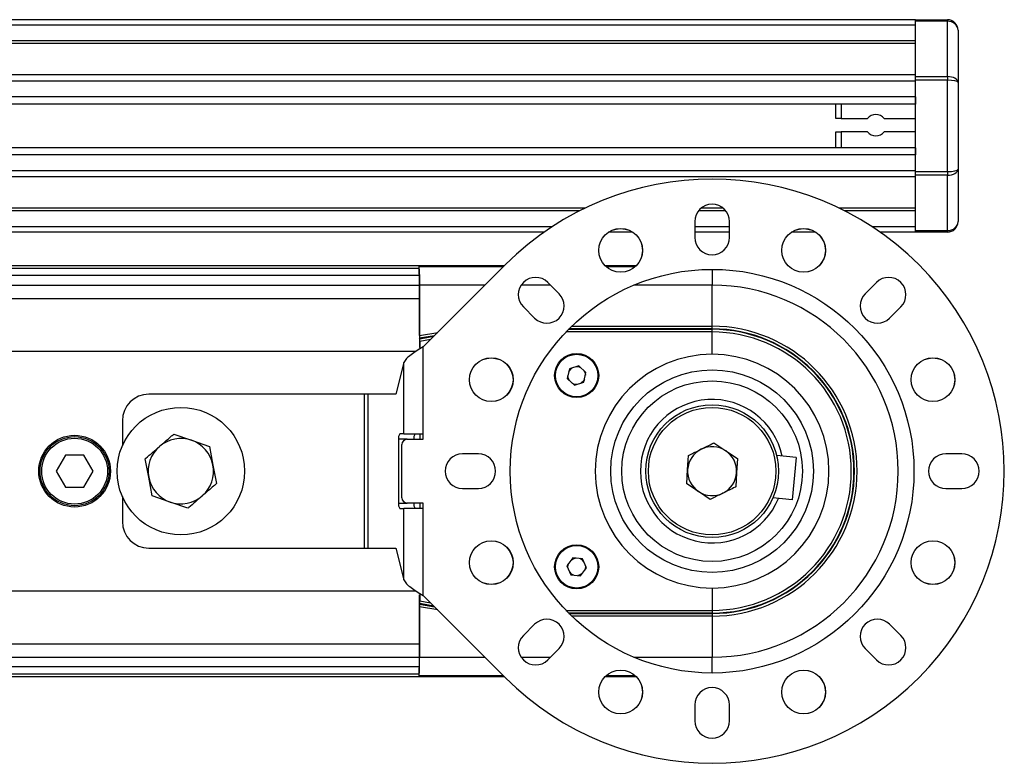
# Model space of a CAD drawing. Header units: millimetres. Extents: x 0 to 420, y 0 to 297.
# Tile 67 of 90: x 219 to 228, y 235 to 242. Entities that reach past the tile are written whole.
import ezdxf

# ---------------------------------------------------------------- set-up
doc = ezdxf.new("R2010")
doc.units = ezdxf.units.MM

msp = doc.modelspace()

# ---------------------------------------------------------------- linework, layer by layer
at = {"color": 7, "linetype": 'Continuous', "lineweight": 25}
for p, q in [((227.47652, 241.78829), (77.47652, 241.78829)), ((227.47652, 241.78829), (227.77652, 241.78829)), ((227.47652, 241.77365), (227.47652, 241.78829)), ((227.77652, 241.78829), (227.77652, 241.77365)), ((227.47652, 241.73829), (77.47652, 241.73829)), ((227.77652, 241.77365), (227.47652, 241.77365)), ((227.47652, 241.25294), (227.47652, 241.77365)), ((227.77652, 241.25294), (227.77652, 241.77365)), ((227.87652, 241.68829), (227.87652, 241.19687)), ((227.47652, 241.58829), (77.47652, 241.58829)), ((227.47652, 241.56279), (77.47652, 241.56279)), ((227.47652, 241.26828), (215.82963, 241.26828)), ((227.47652, 241.25294), (227.77652, 241.25294)), ((227.47652, 241.21758), (227.47652, 241.25294)), ((227.77652, 241.25294), (227.77652, 241.21758)), ((227.47652, 241.21027), (215.88191, 241.21027)), ((227.77652, 241.21758), (227.47652, 241.21758)), ((227.47652, 240.359), (227.47652, 241.21758)), ((227.77652, 240.359), (227.77652, 241.21758)), ((227.87652, 241.19687), (227.87652, 240.37971)), ((227.47652, 241.06084), (215.96076, 241.06084)), ((227.47652, 241.06084), (227.47652, 240.99329)), ((227.47652, 240.99329), (215.97772, 240.99329)), ((226.72652, 240.85829), (226.72652, 240.99329)), ((226.77652, 240.99329), (226.77652, 240.85829)), ((226.77652, 240.85829), (226.72652, 240.85829)), ((226.77652, 240.85829), (227.02346, 240.85829)), ((227.17959, 240.85829), (227.47652, 240.85829)), ((226.72652, 240.58329), (226.72652, 240.73329)), ((226.72652, 240.73329), (226.77652, 240.73329)), ((227.02346, 240.73329), (226.77652, 240.73329)), ((226.77652, 240.73329), (226.77652, 240.58329)), ((227.47652, 240.73329), (227.17959, 240.73329)), ((227.47652, 240.58329), (215.98547, 240.58329)), ((227.47652, 240.58329), (227.47652, 240.51574)), ((227.47652, 240.51574), (215.98547, 240.51574)), ((227.47652, 240.36631), (215.98547, 240.36631)), ((227.47652, 240.3083), (215.98547, 240.3083)), ((227.47652, 240.359), (227.77652, 240.359)), ((227.47652, 240.32365), (227.47652, 240.359)), ((227.77652, 240.32365), (227.47652, 240.32365)), ((227.47652, 239.80294), (227.47652, 240.32365)), ((227.77652, 240.359), (227.77652, 240.32365)), ((227.77652, 239.80294), (227.77652, 240.32365)), ((227.87652, 240.37971), (227.87652, 239.88829)), ((224.36386, 240.01379), (215.98547, 240.01379)), ((224.31252, 239.98829), (215.98547, 239.98829)), ((225.68961, 239.98829), (225.43344, 239.98829)), ((225.66475, 240.01379), (225.4583, 240.01379)), ((227.47652, 240.01379), (226.75919, 240.01379)), ((227.47652, 239.98829), (226.81052, 239.98829)), ((224.05404, 239.83829), (215.98547, 239.83829)), ((225.39902, 239.88829), (225.39902, 239.73829)), ((225.72402, 239.83829), (225.39902, 239.83829)), ((225.72402, 239.73829), (225.72402, 239.88829)), ((227.47652, 239.83829), (227.069, 239.83829)), ((223.98038, 239.78829), (215.98547, 239.78829)), ((224.81314, 239.78829), (224.58783, 239.78829)), ((225.72402, 239.78829), (225.39902, 239.78829)), ((226.53522, 239.78829), (226.30991, 239.78829)), ((227.47652, 239.78829), (227.14266, 239.78829)), ((227.47652, 239.80294), (227.77652, 239.80294)), ((227.47652, 239.78829), (227.47652, 239.80294)), ((227.77652, 239.78829), (227.47652, 239.78829)), ((227.77652, 239.80294), (227.77652, 239.78829)), ((215.98547, 239.47329), (223.60744, 239.47329)), ((222.84974, 239.47027), (222.80017, 239.46984)), ((222.80017, 239.46984), (222.80017, 239.39419)), ((222.80521, 239.46481), (222.80017, 239.46984)), ((222.80521, 239.46481), (223.59895, 239.46481)), ((223.61698, 239.48284), (222.84178, 238.70764)), ((222.84974, 239.47027), (223.60442, 239.47027)), ((224.55431, 239.47329), (224.84666, 239.47329)), ((224.55734, 239.47027), (224.84363, 239.47027)), ((224.56317, 239.46481), (224.8378, 239.46481)), ((215.98547, 239.44829), (222.80017, 239.44829)), ((222.80607, 239.38068), (215.98547, 239.38068)), ((222.80017, 239.39419), (222.80607, 239.38829)), ((222.80607, 239.38829), (222.80607, 238.70266)), ((225.56152, 239.43829), (225.56152, 239.28981)), ((215.98547, 239.2884), (222.80607, 239.2884)), ((222.80672, 238.81432), (222.80672, 239.28981)), ((223.42396, 239.28981), (222.80672, 239.28981)), ((224.03981, 239.28981), (223.7644, 239.28981)), ((224.12079, 239.20883), (224.01473, 239.3149)), ((225.56152, 239.28981), (224.8252, 239.28981)), ((225.56152, 238.90288), (225.56152, 239.28981)), ((227.10832, 239.3149), (227.00225, 239.20883)), ((215.98547, 239.1634), (222.80607, 239.1634)), ((223.78492, 239.08509), (223.89098, 238.97902)), ((227.23206, 238.97902), (227.33813, 239.08509)), ((224.23944, 238.90288), (225.56152, 238.90288)), ((225.56152, 238.87788), (225.56152, 238.90288)), ((222.80672, 238.81432), (222.97881, 238.84467)), ((222.94799, 238.81385), (222.80694, 238.78898)), ((225.56152, 238.84851), (224.18554, 238.84851)), ((224.20978, 238.87351), (225.56152, 238.87351)), ((225.56152, 238.87788), (224.21411, 238.87788)), ((225.56152, 238.87351), (225.56152, 238.87788)), ((225.56152, 238.84851), (225.56152, 238.87351)), ((225.56152, 238.63829), (225.56152, 238.84851)), ((222.81131, 238.78531), (222.80694, 238.78898)), ((222.81131, 238.78531), (222.94261, 238.80846)), ((222.91179, 238.77764), (222.81152, 238.75996)), ((222.81152, 238.75996), (222.81152, 238.6892)), ((222.77036, 238.66329), (216.31152, 238.66329)), ((222.84178, 237.88829), (222.84178, 238.70764)), ((222.66131, 238.56125), (222.5842, 238.26329)), ((222.66131, 237.88829), (222.66131, 238.56125)), ((224.21791, 238.50015), (224.19865, 238.4098)), ((224.30579, 238.52864), (224.21791, 238.50015)), ((224.3744, 238.46678), (224.30579, 238.52864)), ((224.35513, 238.37644), (224.3744, 238.46678)), ((224.19865, 238.4098), (224.26726, 238.34795)), ((224.26726, 238.34795), (224.35513, 238.37644)), ((222.28833, 238.26329), (220.26152, 238.26329)), ((222.28833, 236.81329), (222.28833, 238.26329)), ((222.32391, 238.26329), (222.28833, 238.26329)), ((222.32391, 236.81329), (222.32391, 238.26329)), ((222.5842, 238.26329), (222.32391, 238.26329)), ((225.45652, 238.15463), (225.45652, 238.15441)), ((225.66652, 238.15441), (225.66652, 238.15444)), ((220.01152, 238.01329), (220.01152, 237.77808)), ((220.49461, 237.88723), (220.66243, 237.82897)), ((222.66131, 237.88829), (222.62233, 237.88829)), ((222.66131, 237.88829), (222.84178, 237.88829)), ((222.81065, 237.88829), (222.81065, 237.83829)), ((222.81152, 237.88829), (222.81152, 237.83829)), ((222.84178, 237.83829), (222.84178, 237.88829)), ((220.66243, 237.82897), (220.83025, 237.77071)), ((222.60939, 237.83829), (222.60939, 237.23829)), ((222.69178, 237.83829), (222.60939, 237.83829)), ((222.69178, 237.83829), (222.84178, 237.83829)), ((225.57865, 237.80421), (225.68952, 237.73031)), ((220.83025, 237.77071), (220.86371, 237.59624)), ((222.64178, 237.28829), (222.64178, 237.78829)), ((223.36152, 237.70079), (223.21152, 237.70079)), ((225.68952, 237.73031), (225.80038, 237.65642)), ((227.91152, 237.70079), (227.76152, 237.70079)), ((219.47492, 237.68829), (219.38832, 237.53829)), ((219.64813, 237.68829), (219.47492, 237.68829)), ((219.73473, 237.53829), (219.64813, 237.68829)), ((220.25934, 237.48035), (220.22588, 237.65481)), ((225.33123, 237.55313), (225.3398, 237.68609)), ((225.80038, 237.65642), (225.79182, 237.52346)), ((226.35134, 237.66794), (226.16922, 237.68435)), ((226.35134, 237.66794), (226.31545, 237.26955)), ((219.38832, 237.53829), (219.47492, 237.38829)), ((219.64813, 237.38829), (219.73473, 237.53829)), ((220.86371, 237.59624), (220.89717, 237.42177)), ((225.32267, 237.42017), (225.33123, 237.55313)), ((225.79182, 237.52346), (225.78325, 237.3905)), ((220.29279, 237.30588), (220.25934, 237.48035)), ((225.43353, 237.34627), (225.32267, 237.42017)), ((219.47492, 237.38829), (219.64813, 237.38829)), ((223.21152, 237.37579), (223.36152, 237.37579)), ((225.54439, 237.27237), (225.43353, 237.34627)), ((227.76152, 237.37579), (227.91152, 237.37579)), ((220.01152, 237.2985), (220.01152, 237.06329)), ((220.46061, 237.24762), (220.29279, 237.30588)), ((220.62844, 237.18936), (220.46061, 237.24762)), ((222.60939, 237.23829), (222.69178, 237.23829)), ((222.84178, 237.23829), (222.69178, 237.23829)), ((222.81065, 237.23829), (222.81065, 237.18829)), ((222.81152, 237.23829), (222.81152, 237.18829)), ((222.84178, 237.18829), (222.84178, 237.23829)), ((226.31545, 237.26955), (226.13332, 237.28596)), ((222.62233, 237.18829), (222.66131, 237.18829)), ((222.66131, 236.51534), (222.66131, 237.18829)), ((222.84178, 237.18829), (222.66131, 237.18829)), ((222.84178, 236.36895), (222.84178, 237.18829)), ((220.26152, 236.81329), (222.28833, 236.81329)), ((222.28833, 236.81329), (222.32391, 236.81329)), ((222.32391, 236.81329), (222.5842, 236.81329)), ((222.5842, 236.81329), (222.66131, 236.51534)), ((224.24936, 236.72287), (224.1947, 236.6484)), ((224.34118, 236.71276), (224.24936, 236.72287)), ((224.37834, 236.62819), (224.34118, 236.71276)), ((224.1947, 236.6484), (224.23186, 236.56383)), ((224.32368, 236.55372), (224.37834, 236.62819)), ((224.36902, 236.63829), (224.36294, 236.6072)), ((224.36787, 236.65202), (224.36902, 236.63829)), ((224.23186, 236.56383), (224.32368, 236.55372)), ((216.31152, 236.41329), (222.77036, 236.41329)), ((225.56152, 236.43829), (225.56152, 236.22808)), ((222.80607, 235.68829), (222.80607, 236.37393)), ((222.81152, 236.38739), (222.81152, 236.31662)), ((222.81152, 236.31662), (222.91179, 236.29894)), ((222.84178, 236.36895), (223.61698, 235.59375)), ((222.80672, 236.26226), (222.80672, 235.78677)), ((222.97881, 236.23192), (222.80672, 236.26226)), ((222.80694, 236.28761), (222.81131, 236.29127)), ((222.80694, 236.28761), (222.94799, 236.26274)), ((222.94261, 236.26812), (222.81131, 236.29127)), ((224.18554, 236.22808), (225.56152, 236.22808)), ((225.56152, 236.22808), (225.56152, 236.20308)), ((225.56152, 236.20308), (224.20978, 236.20308)), ((224.21411, 236.19871), (225.56152, 236.19871)), ((225.56152, 236.17371), (224.23944, 236.17371)), ((225.56152, 236.20308), (225.56152, 236.19871)), ((225.56152, 236.19871), (225.56152, 236.17371)), ((225.56152, 236.17371), (225.56152, 235.78677)), ((223.89098, 236.09756), (223.78492, 235.9915)), ((227.33813, 235.9915), (227.23206, 236.09756)), ((213.27163, 235.9134), (222.80607, 235.9134)), ((224.01473, 235.76169), (224.12079, 235.86775)), ((227.00225, 235.86775), (227.10832, 235.76169)), ((213.23487, 235.7884), (222.80607, 235.7884)), ((222.80672, 235.78677), (223.42396, 235.78677)), ((223.7644, 235.78677), (224.03981, 235.78677)), ((224.8252, 235.78677), (225.56152, 235.78677)), ((225.56152, 235.63829), (225.56152, 235.78677)), ((222.80607, 235.6959), (213.20767, 235.6959)), ((222.80018, 235.6824), (222.80607, 235.68829)), ((222.80018, 235.6824), (222.80018, 235.60675)), ((223.60744, 235.60329), (213.18044, 235.60329)), ((222.80018, 235.62829), (213.18779, 235.62829)), ((222.80521, 235.61178), (222.80018, 235.60675)), ((222.80018, 235.60675), (222.84931, 235.60631)), ((223.59895, 235.61178), (222.80521, 235.61178)), ((223.60442, 235.60631), (222.84931, 235.60631)), ((224.84666, 235.60329), (224.55431, 235.60329)), ((224.84363, 235.60631), (224.55734, 235.60631)), ((224.8378, 235.61178), (224.56317, 235.61178)), ((225.39902, 235.33829), (225.39902, 235.18829)), ((225.72402, 235.18829), (225.72402, 235.33829))]:
    msp.add_line(p, q, dxfattribs=at)
at = {"color": 7, "linetype": 'Continuous', "lineweight": 25, "flags": 128}
for points in [[(224.21248, 238.47469), (224.22819, 238.49663), (224.24268, 238.50818)], [(224.35506, 238.48421), (224.36274, 238.46986), (224.36897, 238.44132)], [(224.21799, 238.39237), (224.2103, 238.40672), (224.20408, 238.43526)], [(224.36056, 238.4019), (224.34486, 238.37996), (224.33037, 238.36841)], [(224.23396, 236.70188), (224.25495, 236.71451), (224.27524, 236.72002)], [(224.20517, 236.62456), (224.20402, 236.63829), (224.21011, 236.66938)], [(224.33909, 236.57471), (224.31809, 236.56207), (224.29781, 236.55657)]]:
    msp.add_lwpolyline(points, dxfattribs=at)
at = {"color": 7, "linetype": 'Continuous', "lineweight": 25}
for centre, radius in [((224.70049, 239.61702), 0.20625), ((224.70049, 239.61702), 0.205), ((226.42256, 239.61702), 0.20625), ((226.42256, 239.61702), 0.205), ((225.56152, 237.53829), 1.9), ((224.28652, 238.43829), 0.2075), ((224.28652, 238.43829), 0.2), ((223.48279, 238.39933), 0.20625), ((223.48279, 238.39933), 0.205), ((227.64025, 238.39933), 0.20625), ((227.64025, 238.39933), 0.205), ((225.56152, 237.53829), 0.95394), ((225.56152, 237.53829), 0.95394), ((225.56152, 237.53829), 0.85), ((225.56152, 237.53829), 0.625), ((220.56152, 237.53829), 0.6), ((225.56152, 237.53829), 0.6), ((219.56152, 237.53829), 0.3375), ((219.56152, 237.53829), 0.325), ((219.56152, 237.53829), 0.31), ((223.48279, 236.67726), 0.20625), ((223.48279, 236.67726), 0.205), ((227.64025, 236.67726), 0.20625), ((227.64025, 236.67726), 0.205), ((224.28652, 236.63829), 0.2075), ((224.28652, 236.63829), 0.2), ((224.70049, 235.45956), 0.20625), ((224.70049, 235.45956), 0.205), ((226.42256, 235.45956), 0.20625), ((226.42256, 235.45956), 0.205)]:
    msp.add_circle(centre, radius, dxfattribs=at)
for centre, radius, start, end in [((227.77652, 241.68829), 0.1, 0, 90), ((227.10152, 240.79579), 0.1, 38.682187, 141.317813), ((227.10152, 240.79579), 0.1, 218.682187, 321.317813), ((225.56152, 237.53829), 2.75, 225, 135), ((225.56152, 239.88829), 0.1625, 0, 180), ((227.77652, 239.88829), 0.1, 270, 0), ((225.56152, 239.73829), 0.1625, 180, 0), ((223.89982, 239.19999), 0.1625, 45, 225), ((225.56152, 237.53829), 1.75152, 270, 90), ((227.22322, 239.19999), 0.1625, 315, 135), ((224.00589, 239.09393), 0.1625, 225, 45), ((227.11716, 239.09393), 0.1625, 135, 315), ((225.56152, 237.53829), 1.36458, 270, 90), ((225.56152, 237.53829), 1.33958, 270, 90), ((225.56152, 237.53829), 1.33522, 270, 90), ((225.56152, 237.53829), 1.31022, 270, 90), ((225.56152, 237.53829), 1.1, 90, 270), ((225.56152, 237.53829), 1.1, 270, 90), ((224.28652, 238.43829), 0.0825, 62.104815, 93.822595), ((224.28652, 238.43829), 0.0825, 242.104815, 273.822595), ((220.26152, 238.01329), 0.25, 90, 180), ((225.56152, 237.53829), 0.675, 12.086754, 337.616184), ((222.66739, 237.84996), 0.05916, 139.609308, 191.369055), ((222.81228, 237.84996), 0.05916, 139.609308, 191.369055), ((220.56152, 237.53829), 0.30769, 70.855295, 130.855295), ((220.56152, 237.53829), 0.30769, 10.855295, 70.855295), ((222.69178, 237.78829), 0.05, 90, 180), ((220.56152, 237.53829), 0.30769, 130.855295, 190.855295), ((223.21152, 237.53829), 0.1625, 90, 270), ((223.36152, 237.53829), 0.1625, 270, 90), ((225.56152, 237.53829), 0.23077, 116.314528, 176.314528), ((225.56152, 237.53829), 0.23077, 56.314528, 116.314528), ((225.56152, 237.53829), 0.23077, 356.314528, 56.314528), ((227.76152, 237.53829), 0.1625, 90, 270), ((227.91152, 237.53829), 0.1625, 270, 90), ((220.56152, 237.53829), 0.30769, 310.855295, 10.855295), ((225.56152, 237.53829), 0.23077, 176.314528, 236.314528), ((225.56152, 237.53829), 0.23077, 296.314528, 356.314528), ((220.56152, 237.53829), 0.30769, 190.855295, 250.855295), ((225.56152, 237.53829), 0.23077, 236.314528, 296.314528), ((220.56152, 237.53829), 0.30769, 250.855295, 310.855295), ((222.66739, 237.22663), 0.05916, 168.630945, 220.390692), ((222.69178, 237.28829), 0.05, 180, 270), ((222.81228, 237.22663), 0.05916, 168.630945, 220.390692), ((220.26152, 237.06329), 0.25, 180, 270), ((224.28652, 236.63829), 0.0825, 37.861134, 69.578913), ((224.28652, 236.63829), 0.0825, 217.861134, 249.578913), ((224.00589, 235.98266), 0.1625, 315, 135), ((227.11716, 235.98266), 0.1625, 45, 225), ((223.89982, 235.87659), 0.1625, 135, 315), ((227.22322, 235.87659), 0.1625, 225, 45), ((225.56152, 235.33829), 0.1625, 0, 180), ((225.56152, 235.18829), 0.1625, 180, 0)]:
    msp.add_arc(centre, radius, start, end, dxfattribs=at)
for centre, major_axis, ratio, start_param, end_param in [((227.77652, 241.68829), (0.1, 0), 0.8535534, 0, 1.5707963), ((227.77652, 241.19687), (0.1, 0), 0.5606602, 0, 1.5707963), ((227.77652, 241.19687), (0.1, 0), 0.2071068, 0, 1.5707963), ((227.77652, 240.37971), (0.1, 0), 0.2071068, 4.712389, 6.2831853), ((227.77652, 240.37971), (0.1, 0), 0.5606602, 4.712389, 6.2831853), ((227.77652, 239.88829), (0.1, 0), 0.8535534, 4.712389, 6.2831853), ((222.8052, 239.28981), (0, 0.175), 0.0087269, 4.712389, 6.2744587), ((222.80694, 238.81436), (0, 0.02539), 0.0085943, 1.5723118, 3.1343815), ((222.8113, 238.75993), (0, 0.02539), 0.0085943, 4.7139045, 6.2759742), ((222.8113, 236.31666), (0, 0.02539), 0.0085943, 3.1488038, 4.7108735), ((222.80694, 236.26223), (0, 0.02539), 0.0085943, 0.0072111, 1.5692808), ((222.8052, 235.78677), (0, 0.175), 0.0087269, 3.1503193, 4.712389)]:
    msp.add_ellipse(centre, major_axis=major_axis, ratio=ratio, start_param=start_param, end_param=end_param, dxfattribs=at)
for points in [[(222.84178, 238.70764), (222.82138, 238.69544), (222.78058, 238.67104), (222.72623, 238.63444), (222.68277, 238.59785), (222.66847, 238.57345), (222.66131, 238.56125)], [(222.66131, 236.51534), (222.66847, 236.50314), (222.68277, 236.47874), (222.72623, 236.44214), (222.78058, 236.40555), (222.82138, 236.38115), (222.84178, 236.36895)]]:
    msp.add_open_spline(points, degree=3, dxfattribs=at)
for points, knots in [([(220.36025, 237.77102), (220.39603, 237.80197), (220.4411, 237.84095), (220.48546, 237.87932), (220.49461, 237.88723)], [0, 0, 0, 0, 0.7938143, 1, 1, 1, 1]), ([(225.45922, 237.74515), (225.49715, 237.7639), (225.53719, 237.78371), (225.57657, 237.80318), (225.57865, 237.80421)], [0, 0, 0, 0, 0.9470257, 1, 1, 1, 1]), ([(220.22588, 237.65481), (220.22823, 237.65684), (220.27252, 237.69515), (220.31758, 237.73412), (220.36025, 237.77102)], [0, 0, 0, 0, 0.0529743, 1, 1, 1, 1]), ([(225.3398, 237.68609), (225.34793, 237.69011), (225.38736, 237.70961), (225.42742, 237.72942), (225.45922, 237.74515)], [0, 0, 0, 0, 0.2061857, 1, 1, 1, 1]), ([(220.89717, 237.42177), (220.88802, 237.41386), (220.84366, 237.37549), (220.79858, 237.33651), (220.7628, 237.30557)], [0, 0, 0, 0, 0.2061857, 1, 1, 1, 1]), ([(225.66382, 237.33144), (225.63202, 237.31571), (225.59196, 237.2959), (225.55252, 237.2764), (225.54439, 237.27237)], [0, 0, 0, 0, 0.7938143, 1, 1, 1, 1]), ([(225.78325, 237.3905), (225.78117, 237.38947), (225.74179, 237.37), (225.70175, 237.35019), (225.66382, 237.33144)], [0, 0, 0, 0, 0.0529743, 1, 1, 1, 1]), ([(220.7628, 237.30557), (220.72013, 237.26866), (220.67508, 237.2297), (220.63078, 237.19139), (220.62844, 237.18936)], [0, 0, 0, 0, 0.9470257, 1, 1, 1, 1])]:
    msp.add_open_spline(points, degree=3, knots=knots, dxfattribs=at)

doc.saveas('drawing.dxf')
